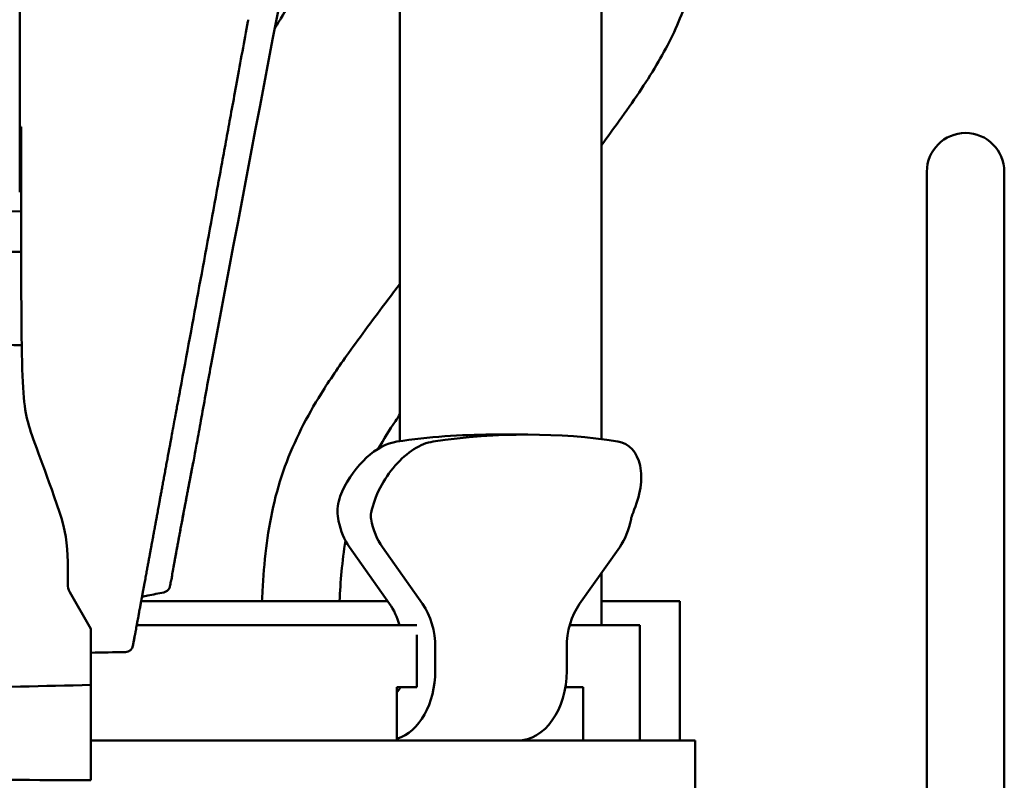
# Model space of a CAD drawing. Header units: millimetres. Extents: x 0 to 6049, y -120 to 1682.
# Tile 125 of 256: x 1193 to 1256, y 1022 to 1071. Entities that reach past the tile are written whole.
import ezdxf

# ---------------------------------------------------------------- set-up
doc = ezdxf.new("R2010")
doc.units = ezdxf.units.MM
doc.header["$LTSCALE"] = 2
doc.layers.add('Sichtbar (ISO)', color=7, linetype='Continuous', lineweight=50)

msp = doc.modelspace()

# ---------------------------------------------------------------- linework, layer by layer
at = {"layer": 'Sichtbar (ISO)'}
for p, q in [((1217.407, 1095.717), (1217.407, 1043.81)), ((1230.407, 1094.12), (1230.407, 1043.935)), ((1192.864, 1079.27), (1192.864, 1066.791)), ((1192.864, 1066.791), (1192.864, 1059.881)), ((1192.964, 1064.091), (1192.864, 1064.091)), ((1192.964, 1064.091), (1192.964, 1058.641)), ((1251.407, 1017.532), (1251.407, 1061.188)), ((1256.407, 1061.188), (1256.407, 1017.532)), ((1225.656, 1044.235), (1223.315, 1044.235)), ((1214.149, 1036.976), (1216.734, 1033.319)), ((1216.27, 1036.976), (1218.856, 1033.319)), ((1231.584, 1036.976), (1228.998, 1033.319)), ((1195.964, 1036.022), (1195.964, 1034.577)), ((1230.407, 1035.312), (1230.407, 1031.938)), ((1196.097, 1034.077), (1197.464, 1031.711)), ((1216.613, 1033.491), (1200.707, 1033.491)), ((1231.464, 1033.491), (1230.407, 1033.491)), ((1235.464, 1033.491), (1231.464, 1033.491)), ((1235.464, 1024.491), (1235.464, 1033.491)), ((1197.464, 1031.711), (1197.464, 1028.087)), ((1209.077, 1031.938), (1200.419, 1031.938)), ((1214.734, 1031.938), (1209.077, 1031.938)), ((1217.916, 1031.938), (1214.734, 1031.938)), ((1218.487, 1031.938), (1217.916, 1031.938)), ((1218.502, 1027.938), (1218.502, 1031.315)), ((1228.523, 1031.938), (1228.361, 1031.938)), ((1231.705, 1031.938), (1228.523, 1031.938)), ((1232.876, 1031.938), (1231.705, 1031.938)), ((1232.876, 1031.938), (1232.876, 1024.491)), ((1200.174, 1030.615), (1200.259, 1031.065)), ((1219.684, 1028.991), (1219.684, 1030.491)), ((1228.169, 1028.991), (1228.169, 1030.491)), ((1217.209, 1027.938), (1217.209, 1024.491)), ((1217.209, 1027.938), (1217.916, 1027.938)), ((1217.916, 1027.938), (1218.502, 1027.938)), ((1228.081, 1027.938), (1228.523, 1027.938)), ((1228.523, 1027.938), (1229.23, 1027.938)), ((1229.23, 1024.491), (1229.23, 1027.938)), ((1197.464, 1024.491), (1208.647, 1024.491)), ((1210.769, 1024.491), (1208.647, 1024.491)), ((1210.769, 1024.491), (1214.201, 1024.491)), ((1214.201, 1024.491), (1214.734, 1024.491)), ((1214.734, 1024.491), (1217.209, 1024.491)), ((1217.209, 1024.491), (1229.187, 1024.491)), ((1229.23, 1024.491), (1229.187, 1024.491)), ((1229.23, 1024.491), (1231.705, 1024.491)), ((1231.705, 1024.491), (1232.153, 1024.491)), ((1232.153, 1024.491), (1235.585, 1024.491)), ((1236.464, 1024.491), (1235.585, 1024.491)), ((1236.464, 1024.491), (1236.464, 1020.491))]:
    msp.add_line(p, q, dxfattribs=at)
for centre, radius, start, end in [((1253.907, 1061.188), 2.5, 0, 180), ((1185.964, 1036.022), 10, 0, 18.66688), ((1196.964, 1034.577), 1, 180, 210), ((1199.767, 1031.158), 0.5, 349.38372, 354.9474), ((1199.683, 1030.707), 0.5, 271.10293, 349.38518)]:
    msp.add_arc(centre, radius, start, end, dxfattribs=at)
for centre, major_axis, ratio, start_param, end_param in [((1121.068, 1064.091), (171.818, 0), 0.034921, 4.878416, 5.144117), ((1202.676, -340.099), (-0.008, 1396.156), 0.999391, 0.006955, 0.010872), ((1204.749, 1048.973), (0.491, -0.092), 0.230425, 0.000013, 0.000247), ((1197.417, 965.691), (42.359, 74.386), 0.595327, 0.326845, 0.434371), ((1199.758, 965.691), (42.359, 74.386), 0.595327, 0.219319, 0.434371), ((1216.198, 1039.805), (2.157, 3.788), 0.595327, 0.434371, 1.707617), ((1218.538, 1039.805), (2.157, 3.788), 0.595327, 0.434371, 2.051444), ((1229.852, 1039.805), (2.157, 3.788), 0.595327, 4.885432, 6.502505), ((1203.581, 1042.583), (0.492, -0.091), 0.961098, 6.254931, 6.283179), ((1216.149, 1039.805), (0, 4), 0.707107, 1.861433, 2.356194), ((1218.27, 1039.805), (0, 4), 0.707107, 1.832629, 2.356194), ((1229.584, 1039.805), (0, 4), 0.707107, 3.926991, 4.450557), ((1202.297, 1035.784), (0.492, -0.091), 0.960893, 6.253465, 6.283185), ((1214.734, 1030.491), (0, -4), 0.707107, 1.940925, 2.356194), ((1216.856, 1030.491), (0, -4), 0.707107, 1.570796, 2.356194), ((1230.998, 1030.491), (0, -4), 0.707107, 3.926991, 4.712389), ((1216.502, 1028.991), (0, -4.5), 0.707107, 0.224093, 1.570796), ((1224.987, 1028.991), (0, -4.5), 0.707107, 0, 1.570796), ((1216.856, 1028.491), (0, -1), 0.707107, 0.523599, 0.984767)]:
    msp.add_ellipse(centre, major_axis=major_axis, ratio=ratio, start_param=start_param, end_param=end_param, dxfattribs=at)
for points in [[(1214.296, 1096.778), (1211.331, 1080.806), (1208.233, 1064.851), (1205.241, 1048.882)], [(1205.666, 1060.379), (1204.863, 1056.004), (1204.058, 1051.625), (1203.224, 1047.135)], [(1202.7, 1035.178), (1202.702, 1035.137), (1202.698, 1035.096), (1202.689, 1035.056)], [(1202.557, 1034.44), (1202.579, 1034.543), (1202.623, 1034.749), (1202.667, 1034.954), (1202.689, 1035.056)], [(1200.297, 1031.287), (1200.27, 1031.139), (1200.224, 1030.888), (1200.183, 1030.666), (1200.174, 1030.615), (1200.174, 1030.615)], [(1199.692, 1030.207), (1198.949, 1030.193), (1198.206, 1030.179), (1197.464, 1030.165)]]:
    msp.add_open_spline(points, degree=3, dxfattribs=at)
for points, knots in [([(1212.657, 1086.245), (1212.657, 1084.91), (1212.657, 1082.885), (1212.522, 1079.608), (1212.196, 1076.999), (1211.263, 1073.917), (1210.255, 1071.946), (1209.456, 1070.64), (1209.323, 1070.427)], [0, 0, 0, 0, 0.0635995, 0.0964043, 0.1562837, 0.1883996, 0.249265, 0.2612409, 0.2612409, 0.2612409, 0.2612409]), ([(1236.907, 1083.257), (1236.907, 1081.922), (1236.907, 1079.897), (1236.772, 1076.62), (1236.446, 1074.011), (1235.513, 1070.929), (1234.299, 1068.557), (1232.825, 1066.262), (1231.62, 1064.548), (1230.793, 1063.427), (1230.407, 1062.909)], [0, 0, 0, 0, 0.0635995, 0.0964043, 0.1562837, 0.1883996, 0.249265, 0.2826229, 0.3181967, 0.3489067, 0.3489067, 0.3489067, 0.3489067]), ([(1207.61, 1070.995), (1207.602, 1070.953), (1207.483, 1070.301), (1207.235, 1068.943), (1206.869, 1066.944), (1206.552, 1065.211), (1206.274, 1063.693), (1205.999, 1062.196), (1205.791, 1061.061), (1205.677, 1060.439), (1205.666, 1060.379)], [0.82846826, 0.82846826, 0.82846826, 0.82846826, 0.82905983, 0.83760684, 0.84615385, 0.85470085, 0.86324786, 0.87179487, 0.88034188, 0.88125751, 0.88125751, 0.88125751, 0.88125751]), ([(1192.964, 1058.641), (1192.964, 1058.207), (1192.964, 1057.772), (1192.964, 1057.336), (1192.964, 1056.899), (1192.964, 1056.462), (1192.964, 1056.024)], [0, 0, 0, 0, 0.5, 0.5, 0.5, 1, 1, 1, 1]), ([(1192.97, 1052.791), (1192.968, 1053.316), (1192.967, 1053.851), (1192.965, 1054.923), (1192.964, 1055.476), (1192.964, 1056.024)], [-0.3757181, -0.3757181, -0.3757181, -0.3757181, -0.1914221, -0.1914221, -0.000001, -0.000001, -0.000001, -0.000001]), ([(1208.5, 1033.491), (1208.509, 1033.706), (1208.565, 1034.843), (1208.727, 1036.883), (1209.17, 1039.584), (1209.92, 1042.178), (1210.99, 1044.612), (1212.378, 1047.046), (1214.263, 1049.783), (1216.011, 1052.111), (1217.133, 1053.599), (1217.407, 1053.962)], [0.1026805, 0.1026805, 0.1026805, 0.1026805, 0.1129229, 0.1569453, 0.200099, 0.2431301, 0.2852442, 0.3264448, 0.3763269, 0.443263, 0.4649421, 0.4649421, 0.4649421, 0.4649421]), ([(1192.97, 1052.791), (1192.972, 1052.328), (1192.975, 1051.854), (1192.982, 1050.932), (1192.987, 1050.458), (1192.994, 1049.999)], [-0.3235757, -0.3235757, -0.3235757, -0.3235757, -0.1608847, -0.1608847, -0.0000012, -0.0000012, -0.0000012, -0.0000012]), ([(1160.993, 1050.329), (1166.327, 1050.333), (1171.661, 1050.308), (1182.327, 1050.198), (1187.661, 1050.114), (1192.994, 1049.999)], [0.000229, 0.000229, 0.000229, 0.000229, 1.600792, 1.600792, 3.201374, 3.201374, 3.201374, 3.201374]), ([(1192.994, 1049.999), (1193.04, 1046.905), (1193.158, 1045.833), (1193.763, 1043.789), (1194.499, 1042.001), (1195.437, 1039.223)], [0.000003, 0.000003, 0.000003, 0.000003, 0.928148, 0.928148, 1.871299, 1.871299, 1.871299, 1.871299]), ([(1205.24, 1048.881), (1205.139, 1048.341), (1205.035, 1047.774), (1204.831, 1046.65), (1204.728, 1046.079), (1204.535, 1045.009), (1204.443, 1044.501), (1204.289, 1043.653), (1204.223, 1043.292), (1204.129, 1042.788), (1204.095, 1042.61), (1204.073, 1042.491)], [0, 0, 0, 0, 0.1692901, 0.1692901, 0.3438311, 0.3438311, 0.5219601, 0.5219601, 0.69063, 0.69063, 0.8235439, 0.8235439, 0.8235439, 0.8235439]), ([(1203.224, 1047.135), (1203.2, 1047.01), (1203.177, 1046.885), (1203.154, 1046.76), (1203.149, 1046.733), (1203.144, 1046.705), (1203.139, 1046.678), (1203.115, 1046.551), (1203.092, 1046.425), (1203.068, 1046.295), (1203.063, 1046.27), (1203.058, 1046.244), (1203.053, 1046.218), (1203.028, 1046.084), (1203.003, 1045.946), (1202.976, 1045.802), (1202.971, 1045.777), (1202.967, 1045.752), (1202.962, 1045.726), (1202.934, 1045.576), (1202.905, 1045.419), (1202.875, 1045.257), (1202.87, 1045.232), (1202.866, 1045.208), (1202.861, 1045.183), (1202.83, 1045.016), (1202.798, 1044.843), (1202.767, 1044.674), (1202.763, 1044.652), (1202.759, 1044.631), (1202.755, 1044.61), (1202.723, 1044.438), (1202.692, 1044.271), (1202.663, 1044.116), (1202.66, 1044.099), (1202.657, 1044.083), (1202.654, 1044.067), (1202.625, 1043.911), (1202.599, 1043.767), (1202.574, 1043.631), (1202.571, 1043.619), (1202.569, 1043.607), (1202.567, 1043.595), (1202.542, 1043.457), (1202.517, 1043.326), (1202.493, 1043.193), (1202.491, 1043.185), (1202.49, 1043.176), (1202.488, 1043.167), (1202.463, 1043.031), (1202.437, 1042.894), (1202.414, 1042.768), (1202.413, 1042.762), (1202.412, 1042.756), (1202.411, 1042.75), (1202.387, 1042.623), (1202.366, 1042.508), (1202.345, 1042.393), (1202.344, 1042.389), (1202.344, 1042.386), (1202.343, 1042.382), (1202.321, 1042.263), (1202.299, 1042.143), (1202.276, 1042.02), (1202.253, 1041.896), (1202.23, 1041.769), (1202.207, 1041.646), (1202.185, 1041.524), (1202.163, 1041.406), (1202.142, 1041.29), (1202.141, 1041.288), (1202.141, 1041.285), (1202.141, 1041.283), (1202.12, 1041.17), (1202.099, 1041.059), (1202.08, 1040.952), (1202.079, 1040.948), (1202.078, 1040.944), (1202.077, 1040.939), (1202.058, 1040.835), (1202.039, 1040.733), (1202.021, 1040.635), (1202.02, 1040.629), (1202.019, 1040.623), (1202.018, 1040.618), (1202.001, 1040.521), (1201.983, 1040.428), (1201.967, 1040.338), (1201.966, 1040.331), (1201.964, 1040.324), (1201.963, 1040.317), (1201.947, 1040.229), (1201.931, 1040.144), (1201.916, 1040.062), (1201.915, 1040.054), (1201.913, 1040.046), (1201.912, 1040.038), (1201.897, 1039.958), (1201.883, 1039.881), (1201.87, 1039.807), (1201.868, 1039.799), (1201.866, 1039.79), (1201.865, 1039.781), (1201.852, 1039.71), (1201.839, 1039.641), (1201.827, 1039.576), (1201.826, 1039.567), (1201.824, 1039.557), (1201.822, 1039.548), (1201.811, 1039.485), (1201.799, 1039.424), (1201.789, 1039.366), (1201.787, 1039.357), (1201.785, 1039.347), (1201.784, 1039.338), (1201.773, 1039.281), (1201.763, 1039.227), (1201.754, 1039.175), (1201.752, 1039.165), (1201.75, 1039.156), (1201.749, 1039.146), (1201.739, 1039.096), (1201.73, 1039.047), (1201.722, 1039), (1201.72, 1038.99), (1201.718, 1038.98), (1201.716, 1038.97), (1201.708, 1038.924), (1201.7, 1038.879), (1201.692, 1038.835), (1201.69, 1038.825), (1201.688, 1038.815), (1201.686, 1038.804), (1201.678, 1038.762), (1201.671, 1038.72), (1201.663, 1038.679), (1201.661, 1038.668), (1201.659, 1038.658), (1201.657, 1038.647), (1201.65, 1038.607), (1201.643, 1038.568), (1201.635, 1038.529), (1201.633, 1038.518), (1201.631, 1038.507), (1201.629, 1038.496), (1201.623, 1038.458), (1201.616, 1038.421), (1201.609, 1038.385), (1201.607, 1038.373), (1201.605, 1038.361), (1201.603, 1038.35), (1201.596, 1038.314), (1201.589, 1038.277), (1201.583, 1038.242), (1201.58, 1038.229), (1201.578, 1038.217), (1201.576, 1038.205), (1201.57, 1038.17), (1201.563, 1038.136), (1201.557, 1038.102), (1201.555, 1038.089), (1201.552, 1038.076), (1201.55, 1038.063), (1201.544, 1038.03), (1201.538, 1037.996), (1201.531, 1037.963), (1201.529, 1037.949), (1201.526, 1037.935), (1201.524, 1037.921), (1201.518, 1037.888), (1201.512, 1037.855), (1201.505, 1037.821), (1201.503, 1037.805), (1201.5, 1037.79), (1201.497, 1037.775), (1201.491, 1037.741), (1201.484, 1037.706), (1201.478, 1037.67), (1201.474, 1037.653), (1201.471, 1037.635), (1201.468, 1037.618), (1201.461, 1037.581), (1201.454, 1037.544), (1201.447, 1037.505), (1201.444, 1037.486), (1201.44, 1037.466), (1201.436, 1037.445), (1201.429, 1037.407), (1201.422, 1037.368), (1201.414, 1037.327), (1201.41, 1037.305), (1201.406, 1037.282), (1201.402, 1037.259), (1201.395, 1037.219), (1201.387, 1037.178), (1201.379, 1037.135), (1201.374, 1037.11), (1201.37, 1037.085), (1201.365, 1037.059), (1201.357, 1037.016), (1201.349, 1036.972), (1201.341, 1036.928), (1201.336, 1036.899), (1201.33, 1036.87), (1201.325, 1036.841), (1201.317, 1036.796), (1201.308, 1036.75), (1201.299, 1036.704), (1201.294, 1036.671), (1201.288, 1036.639), (1201.281, 1036.606), (1201.273, 1036.559), (1201.264, 1036.511), (1201.255, 1036.462), (1201.248, 1036.426), (1201.241, 1036.39), (1201.235, 1036.352), (1201.226, 1036.303), (1201.216, 1036.253), (1201.207, 1036.202), (1201.199, 1036.162), (1201.192, 1036.121), (1201.184, 1036.079), (1201.175, 1036.028), (1201.165, 1035.976), (1201.155, 1035.923), (1201.147, 1035.878), (1201.138, 1035.832), (1201.13, 1035.785), (1201.12, 1035.731), (1201.11, 1035.677), (1201.099, 1035.621), (1201.09, 1035.57), (1201.081, 1035.519), (1201.071, 1035.466), (1201.061, 1035.41), (1201.05, 1035.353), (1201.039, 1035.294), (1201.029, 1035.238), (1201.018, 1035.18), (1201.007, 1035.121), (1200.996, 1035.062), (1200.985, 1035.001), (1200.973, 1034.939), (1200.962, 1034.875), (1200.95, 1034.81), (1200.937, 1034.743), (1200.925, 1034.68), (1200.913, 1034.615), (1200.901, 1034.549), (1200.888, 1034.476), (1200.874, 1034.401), (1200.86, 1034.323), (1200.847, 1034.256), (1200.834, 1034.186), (1200.821, 1034.114), (1200.805, 1034.03), (1200.789, 1033.944), (1200.773, 1033.855), (1200.759, 1033.781), (1200.745, 1033.706), (1200.731, 1033.629), (1200.713, 1033.533), (1200.695, 1033.433), (1200.676, 1033.331), (1200.661, 1033.252), (1200.646, 1033.172), (1200.631, 1033.09), (1200.611, 1032.98), (1200.59, 1032.867), (1200.568, 1032.751), (1200.553, 1032.668), (1200.537, 1032.583), (1200.521, 1032.497), (1200.499, 1032.374), (1200.475, 1032.248), (1200.452, 1032.123), (1200.437, 1032.041), (1200.422, 1031.958), (1200.407, 1031.877), (1200.383, 1031.751), (1200.36, 1031.627), (1200.338, 1031.505), (1200.324, 1031.432), (1200.311, 1031.359), (1200.297, 1031.287)], [0, 0, 0, 0, 0.0167251, 0.0167251, 0.0167251, 0.0204082, 0.0204082, 0.0204082, 0.0374292, 0.0374292, 0.0374292, 0.0408163, 0.0408163, 0.0408163, 0.0581975, 0.0581975, 0.0581975, 0.0612245, 0.0612245, 0.0612245, 0.0789809, 0.0789809, 0.0789809, 0.0816327, 0.0816327, 0.0816327, 0.099761, 0.099761, 0.099761, 0.1020408, 0.1020408, 0.1020408, 0.1204974, 0.1204974, 0.1204974, 0.122449, 0.122449, 0.122449, 0.1412124, 0.1412124, 0.1412124, 0.1428571, 0.1428571, 0.1428571, 0.1619879, 0.1619879, 0.1619879, 0.1632653, 0.1632653, 0.1632653, 0.1827542, 0.1827542, 0.1827542, 0.1836735, 0.1836735, 0.1836735, 0.2034873, 0.2034873, 0.2034873, 0.2040816, 0.2040816, 0.2040816, 0.2244898, 0.2244898, 0.2244898, 0.244898, 0.244898, 0.244898, 0.2653061, 0.2653061, 0.2653061, 0.265768, 0.265768, 0.265768, 0.2857143, 0.2857143, 0.2857143, 0.2865215, 0.2865215, 0.2865215, 0.3061224, 0.3061224, 0.3061224, 0.307278, 0.307278, 0.307278, 0.3265306, 0.3265306, 0.3265306, 0.3280322, 0.3280322, 0.3280322, 0.3469388, 0.3469388, 0.3469388, 0.3487866, 0.3487866, 0.3487866, 0.3673469, 0.3673469, 0.3673469, 0.3695447, 0.3695447, 0.3695447, 0.3877551, 0.3877551, 0.3877551, 0.390299, 0.390299, 0.390299, 0.4081633, 0.4081633, 0.4081633, 0.4110485, 0.4110485, 0.4110485, 0.4285714, 0.4285714, 0.4285714, 0.4318133, 0.4318133, 0.4318133, 0.4489796, 0.4489796, 0.4489796, 0.4525587, 0.4525587, 0.4525587, 0.4693878, 0.4693878, 0.4693878, 0.4733292, 0.4733292, 0.4733292, 0.4897959, 0.4897959, 0.4897959, 0.4940559, 0.4940559, 0.4940559, 0.5102041, 0.5102041, 0.5102041, 0.5148501, 0.5148501, 0.5148501, 0.5306122, 0.5306122, 0.5306122, 0.5355645, 0.5355645, 0.5355645, 0.5510204, 0.5510204, 0.5510204, 0.5563537, 0.5563537, 0.5563537, 0.5714286, 0.5714286, 0.5714286, 0.5771138, 0.5771138, 0.5771138, 0.5918367, 0.5918367, 0.5918367, 0.5978599, 0.5978599, 0.5978599, 0.6122449, 0.6122449, 0.6122449, 0.6186248, 0.6186248, 0.6186248, 0.6326531, 0.6326531, 0.6326531, 0.6393302, 0.6393302, 0.6393302, 0.6530612, 0.6530612, 0.6530612, 0.6601283, 0.6601283, 0.6601283, 0.6734694, 0.6734694, 0.6734694, 0.6808708, 0.6808708, 0.6808708, 0.6938776, 0.6938776, 0.6938776, 0.7016244, 0.7016244, 0.7016244, 0.7142857, 0.7142857, 0.7142857, 0.7223845, 0.7223845, 0.7223845, 0.7346939, 0.7346939, 0.7346939, 0.7431362, 0.7431362, 0.7431362, 0.755102, 0.755102, 0.755102, 0.7638903, 0.7638903, 0.7638903, 0.7755102, 0.7755102, 0.7755102, 0.7846517, 0.7846517, 0.7846517, 0.7959184, 0.7959184, 0.7959184, 0.8053974, 0.8053974, 0.8053974, 0.8163265, 0.8163265, 0.8163265, 0.8261653, 0.8261653, 0.8261653, 0.8367347, 0.8367347, 0.8367347, 0.8469146, 0.8469146, 0.8469146, 0.8571429, 0.8571429, 0.8571429, 0.8676659, 0.8676659, 0.8676659, 0.877551, 0.877551, 0.877551, 0.8884191, 0.8884191, 0.8884191, 0.8979592, 0.8979592, 0.8979592, 0.9091673, 0.9091673, 0.9091673, 0.9183673, 0.9183673, 0.9183673, 0.9299344, 0.9299344, 0.9299344, 0.9387755, 0.9387755, 0.9387755, 0.9506384, 0.9506384, 0.9506384, 0.9591837, 0.9591837, 0.9591837, 0.9714622, 0.9714622, 0.9714622, 0.9795918, 0.9795918, 0.9795918, 0.9922996, 0.9922996, 0.9922996, 1, 1, 1, 1]), ([(1217.407, 1045.542), (1217.308, 1045.396), (1216.819, 1044.67), (1216.353, 1043.928), (1216.008, 1043.32)], [0.69290916, 0.69290916, 0.69290916, 0.69290916, 0.70128061, 0.73454911, 0.73454911, 0.73454911, 0.73454911]), ([(1204.07, 1042.478), (1204.062, 1042.434), (1204.054, 1042.39), (1204.045, 1042.344), (1204.043, 1042.334), (1204.041, 1042.324), (1204.039, 1042.313), (1204.03, 1042.266), (1204.02, 1042.218), (1204.011, 1042.169), (1204.009, 1042.159), (1204.007, 1042.149), (1204.005, 1042.14), (1203.995, 1042.09), (1203.985, 1042.039), (1203.975, 1041.988), (1203.973, 1041.979), (1203.972, 1041.97), (1203.97, 1041.961), (1203.96, 1041.908), (1203.949, 1041.855), (1203.939, 1041.802), (1203.937, 1041.793), (1203.935, 1041.785), (1203.934, 1041.777), (1203.923, 1041.722), (1203.912, 1041.665), (1203.901, 1041.607), (1203.899, 1041.6), (1203.898, 1041.592), (1203.896, 1041.585), (1203.885, 1041.526), (1203.873, 1041.465), (1203.861, 1041.402), (1203.86, 1041.395), (1203.858, 1041.388), (1203.857, 1041.381), (1203.845, 1041.316), (1203.832, 1041.249), (1203.818, 1041.178), (1203.817, 1041.172), (1203.816, 1041.166), (1203.815, 1041.16), (1203.801, 1041.088), (1203.787, 1041.012), (1203.772, 1040.934), (1203.771, 1040.928), (1203.77, 1040.923), (1203.769, 1040.918), (1203.754, 1040.838), (1203.738, 1040.754), (1203.722, 1040.668), (1203.721, 1040.664), (1203.72, 1040.66), (1203.719, 1040.656), (1203.703, 1040.568), (1203.685, 1040.477), (1203.667, 1040.382), (1203.667, 1040.38), (1203.666, 1040.377), (1203.666, 1040.374), (1203.648, 1040.278), (1203.629, 1040.178), (1203.609, 1040.074), (1203.609, 1040.073), (1203.609, 1040.072), (1203.608, 1040.071), (1203.589, 1039.966), (1203.568, 1039.857), (1203.546, 1039.744), (1203.525, 1039.631), (1203.503, 1039.514), (1203.48, 1039.392), (1203.479, 1039.389), (1203.479, 1039.386), (1203.478, 1039.383), (1203.456, 1039.264), (1203.432, 1039.141), (1203.408, 1039.011), (1203.407, 1039.006), (1203.406, 1039), (1203.405, 1038.994), (1203.38, 1038.866), (1203.355, 1038.732), (1203.33, 1038.597), (1203.328, 1038.589), (1203.327, 1038.581), (1203.325, 1038.572), (1203.3, 1038.44), (1203.275, 1038.307), (1203.251, 1038.179), (1203.249, 1038.168), (1203.247, 1038.158), (1203.245, 1038.148), (1203.222, 1038.023), (1203.199, 1037.902), (1203.178, 1037.789), (1203.176, 1037.778), (1203.174, 1037.766), (1203.172, 1037.755), (1203.151, 1037.645), (1203.132, 1037.543), (1203.114, 1037.446), (1203.112, 1037.434), (1203.109, 1037.422), (1203.107, 1037.41), (1203.09, 1037.315), (1203.073, 1037.225), (1203.057, 1037.14), (1203.055, 1037.127), (1203.052, 1037.115), (1203.05, 1037.102), (1203.034, 1037.019), (1203.02, 1036.94), (1203.006, 1036.864), (1203.003, 1036.852), (1203.001, 1036.839), (1202.999, 1036.826), (1202.985, 1036.753), (1202.972, 1036.683), (1202.959, 1036.616), (1202.957, 1036.603), (1202.955, 1036.59), (1202.952, 1036.578), (1202.94, 1036.513), (1202.929, 1036.451), (1202.918, 1036.391), (1202.915, 1036.378), (1202.913, 1036.365), (1202.91, 1036.352), (1202.9, 1036.295), (1202.889, 1036.239), (1202.88, 1036.186), (1202.877, 1036.173), (1202.875, 1036.16), (1202.872, 1036.147), (1202.863, 1036.096), (1202.854, 1036.047), (1202.845, 1035.999), (1202.843, 1035.987), (1202.84, 1035.974), (1202.838, 1035.961), (1202.829, 1035.916), (1202.821, 1035.872), (1202.814, 1035.831), (1202.811, 1035.818), (1202.809, 1035.806), (1202.807, 1035.794), (1202.799, 1035.754), (1202.792, 1035.716), (1202.786, 1035.679)], [0, 0, 0, 0, 0.0313831, 0.0313831, 0.0313831, 0.0384615, 0.0384615, 0.0384615, 0.0705345, 0.0705345, 0.0705345, 0.0769231, 0.0769231, 0.0769231, 0.1096467, 0.1096467, 0.1096467, 0.1153846, 0.1153846, 0.1153846, 0.1487697, 0.1487697, 0.1487697, 0.1538462, 0.1538462, 0.1538462, 0.1878971, 0.1878971, 0.1878971, 0.1923077, 0.1923077, 0.1923077, 0.2270236, 0.2270236, 0.2270236, 0.2307692, 0.2307692, 0.2307692, 0.2661648, 0.2661648, 0.2661648, 0.2692308, 0.2692308, 0.2692308, 0.3053007, 0.3053007, 0.3053007, 0.3076923, 0.3076923, 0.3076923, 0.344429, 0.344429, 0.344429, 0.3461538, 0.3461538, 0.3461538, 0.3835589, 0.3835589, 0.3835589, 0.3846154, 0.3846154, 0.3846154, 0.4226905, 0.4226905, 0.4226905, 0.4230769, 0.4230769, 0.4230769, 0.4615385, 0.4615385, 0.4615385, 0.5, 0.5, 0.5, 0.5009557, 0.5009557, 0.5009557, 0.5384615, 0.5384615, 0.5384615, 0.5400725, 0.5400725, 0.5400725, 0.5769231, 0.5769231, 0.5769231, 0.5791833, 0.5791833, 0.5791833, 0.6153846, 0.6153846, 0.6153846, 0.6183201, 0.6183201, 0.6183201, 0.6538462, 0.6538462, 0.6538462, 0.6574849, 0.6574849, 0.6574849, 0.6923077, 0.6923077, 0.6923077, 0.6966208, 0.6966208, 0.6966208, 0.7307692, 0.7307692, 0.7307692, 0.7357406, 0.7357406, 0.7357406, 0.7692308, 0.7692308, 0.7692308, 0.7748759, 0.7748759, 0.7748759, 0.8076923, 0.8076923, 0.8076923, 0.8140039, 0.8140039, 0.8140039, 0.8461538, 0.8461538, 0.8461538, 0.853132, 0.853132, 0.853132, 0.8846154, 0.8846154, 0.8846154, 0.8922585, 0.8922585, 0.8922585, 0.9230769, 0.9230769, 0.9230769, 0.9313898, 0.9313898, 0.9313898, 0.9615385, 0.9615385, 0.9615385, 0.970521, 0.970521, 0.970521, 1, 1, 1, 1]), ([(1202.791, 1035.707), (1202.798, 1035.749), (1202.816, 1035.845), (1202.847, 1036.012), (1202.884, 1036.208), (1202.923, 1036.422), (1202.967, 1036.657), (1203.014, 1036.911), (1203.066, 1037.187), (1203.122, 1037.488), (1203.183, 1037.814), (1203.249, 1038.167), (1203.321, 1038.552), (1203.4, 1038.968), (1203.483, 1039.411), (1203.563, 1039.83), (1203.633, 1040.202), (1203.695, 1040.527), (1203.75, 1040.818), (1203.8, 1041.081), (1203.845, 1041.317), (1203.886, 1041.53), (1203.924, 1041.729), (1203.961, 1041.918), (1203.999, 1042.105), (1204.036, 1042.295), (1204.059, 1042.417), (1204.07, 1042.478)], [0.0074489, 0.0074489, 0.0074489, 0.0074489, 0.04, 0.08, 0.12, 0.16, 0.2, 0.24, 0.28, 0.32, 0.36, 0.4, 0.44, 0.48, 0.52, 0.56, 0.6, 0.64, 0.68, 0.72, 0.76, 0.8, 0.84, 0.88, 0.92, 0.96, 1, 1, 1, 1]), ([(1213.669, 1040.56), (1213.578, 1040.361), (1213.503, 1040.152), (1213.354, 1039.513), (1213.353, 1039.068), (1213.437, 1038.665), (1213.438, 1038.661), (1213.439, 1038.658)], [-1.9249245, -1.9249245, -1.9249245, -1.9249245, -1.8614956, -1.8614956, -1.7361735, -1.7361735, -1.7351964, -1.7351964, -1.7351964, -1.7351964]), ([(1215.538, 1038.769), (1215.515, 1038.892), (1215.511, 1039.025), (1215.535, 1039.163), (1215.538, 1039.178), (1215.541, 1039.192)], [0.15682229, 0.15682229, 0.15682229, 0.15682229, 0.19506078, 0.19506078, 0.19950828, 0.19950828, 0.19950828, 0.19950828]), ([(1232.445, 1039.192), (1232.439, 1039.178), (1232.433, 1039.163), (1232.376, 1039.025), (1232.339, 1038.892), (1232.316, 1038.769)], [0.1091443, 0.1091443, 0.1091443, 0.1091443, 0.1135918, 0.1135918, 0.15183029, 0.15183029, 0.15183029, 0.15183029]), ([(1213.89, 1037.396), (1213.89, 1037.395), (1213.779, 1036.731), (1213.622, 1035.431), (1213.537, 1034.126), (1213.507, 1033.491)], [0.83496919, 0.83496919, 0.83496919, 0.83496919, 0.83503816, 0.86703293, 0.89731762, 0.89731762, 0.89731762, 0.89731762]), ([(1202.788, 1035.693), (1202.753, 1035.5), (1202.727, 1035.352), (1202.704, 1035.207), (1202.699, 1035.17), (1202.698, 1035.155), (1202.697, 1035.154), (1202.697, 1035.154)], [0, 0, 0, 0, 0.2153934, 0.2153934, 0.3283098, 0.3283098, 0.3495545, 0.3495545, 0.3495545, 0.3495545]), ([(1200.759, 1033.781), (1200.884, 1033.805), (1201.008, 1033.83), (1201.476, 1033.92), (1201.82, 1033.987), (1202.163, 1034.054)], [0.0668859, 0.0668859, 0.0668859, 0.0668859, 0.1049643, 0.1049643, 0.2099251, 0.2099251, 0.2099251, 0.2099251]), ([(1202.163, 1034.054), (1202.227, 1034.066), (1202.288, 1034.091), (1202.343, 1034.127), (1202.397, 1034.162), (1202.444, 1034.208), (1202.481, 1034.262), (1202.517, 1034.315), (1202.543, 1034.376), (1202.557, 1034.44)], [0, 0, 0, 0, 0.333333, 0.333333, 0.333333, 0.666667, 0.666667, 0.666667, 1, 1, 1, 1]), ([(1197.464, 1028.087), (1191.387, 1027.936), (1185.308, 1027.825), (1173.152, 1027.682), (1167.072, 1027.649), (1160.994, 1027.653)], [-3.648495, -3.648495, -3.648495, -3.648495, -1.824387, -1.824387, -0.000238, -0.000238, -0.000238, -0.000238]), ([(1197.464, 1021.934), (1197.464, 1022.958), (1197.464, 1023.986), (1197.464, 1026.034), (1197.464, 1027.063), (1197.464, 1028.087)], [0.000001, 0.000001, 0.000001, 0.000001, 0.3551793, 0.3551793, 0.7102532, 0.7102532, 0.7102532, 0.7102532]), ([(1154.611, 1022.734), (1161.84, 1022.495), (1169.075, 1022.307), (1183.357, 1022.041), (1190.412, 1021.96), (1197.464, 1021.934)], [0.000208, 0.000208, 0.000208, 0.000208, 2.171528, 2.171528, 4.288238, 4.288238, 4.288238, 4.288238])]:
    msp.add_open_spline(points, degree=3, knots=knots, dxfattribs=at)

doc.saveas('drawing.dxf')
